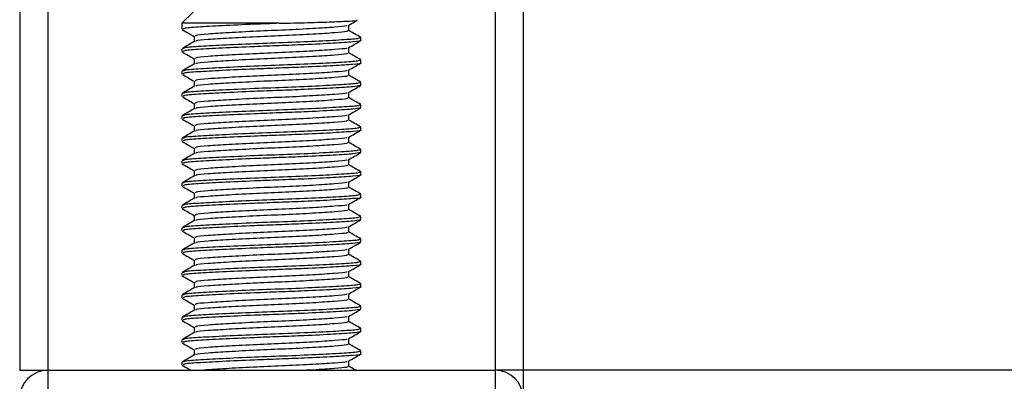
# Model space of a CAD drawing. Header units: millimetres. Extents: x 0 to 420, y 0 to 297.
# Tile 20 of 62: x 97.88 to 110.39, y 199.37 to 203.96. Entities that reach past the tile are written whole.
import ezdxf

# ---------------------------------------------------------------- set-up
doc = ezdxf.new("R2010")
doc.units = ezdxf.units.MM

msp = doc.modelspace()

# ---------------------------------------------------------------- linework, layer by layer
at = {"color": 7, "linetype": 'Continuous', "lineweight": 25}
for p, q in [((97.8767, 233.6261), (97.8767, 199.5067)), ((98.2321, 233.6261), (98.2321, 199.5067)), ((103.9186, 233.6261), (103.9186, 199.5067)), ((104.2741, 233.6261), (104.2741, 199.5067)), ((100.0802, 204.0559), (99.938, 203.9138)), ((99.938, 203.9138), (99.938, 203.8386)), ((101.174, 203.9138), (99.938, 203.9138)), ((102.0588, 203.8207), (102.0588, 203.89)), ((100.0919, 203.7496), (100.0919, 203.6806)), ((102.2127, 203.6964), (102.2127, 203.7321)), ((99.938, 203.5898), (99.938, 203.5543)), ((102.0588, 203.5364), (102.0588, 203.6057)), ((100.0919, 203.4653), (100.0919, 203.3963)), ((102.2127, 203.412), (102.2127, 203.4477)), ((99.938, 203.3055), (99.938, 203.2699)), ((102.0588, 203.2521), (102.0588, 203.3214)), ((100.0919, 203.181), (100.0919, 203.1119)), ((102.2027, 203.1277), (102.2111, 203.1252)), ((102.2127, 203.1277), (102.2127, 203.1634)), ((99.938, 203.0212), (99.938, 202.9856)), ((102.0588, 202.9677), (102.0588, 203.037)), ((100.0919, 202.8967), (100.0919, 202.8276)), ((102.2027, 202.8434), (102.2111, 202.8409)), ((102.2127, 202.8434), (102.2127, 202.8791)), ((99.938, 202.7368), (99.938, 202.7013)), ((102.0588, 202.6834), (102.0588, 202.7527)), ((100.0919, 202.6123), (100.0919, 202.5433)), ((102.2127, 202.5591), (102.2127, 202.5947)), ((99.938, 202.4525), (99.938, 202.417)), ((102.0588, 202.3991), (102.0588, 202.4684)), ((100.0919, 202.328), (100.0919, 202.259)), ((102.2127, 202.2747), (102.2127, 202.3104)), ((102.0588, 202.1147), (102.0588, 202.1841)), ((102.2027, 202.2747), (102.2111, 202.2723)), ((99.938, 202.1682), (99.938, 202.1326)), ((100.0919, 202.0437), (100.0919, 201.9746)), ((102.2127, 201.9904), (102.2127, 202.0261)), ((99.938, 201.8838), (99.938, 201.8483)), ((102.0588, 201.8304), (102.0588, 201.8997)), ((100.0919, 201.7593), (100.0919, 201.6903)), ((102.2127, 201.7061), (102.2127, 201.7418)), ((99.938, 201.5995), (99.938, 201.564)), ((102.0588, 201.5461), (102.0588, 201.6154)), ((100.0919, 201.475), (100.0919, 201.406)), ((102.2027, 201.4217), (102.2111, 201.4193)), ((102.2127, 201.4217), (102.2127, 201.4574)), ((99.938, 201.3152), (99.938, 201.2796)), ((102.0588, 201.2618), (102.0588, 201.3311)), ((100.0919, 201.1907), (100.0919, 201.1216)), ((102.2127, 201.1374), (102.2127, 201.1731)), ((102.0588, 200.9774), (102.0588, 201.0467)), ((102.2027, 201.1374), (102.2111, 201.1349)), ((99.938, 201.0309), (99.938, 200.9953)), ((100.0919, 200.9063), (100.0919, 200.8373)), ((102.2127, 200.8531), (102.2127, 200.8888)), ((99.938, 200.7465), (99.938, 200.711)), ((102.0588, 200.6931), (102.0588, 200.7624)), ((100.0919, 200.622), (100.0919, 200.553)), ((102.2127, 200.5688), (102.2127, 200.6044)), ((99.938, 200.4622), (99.938, 200.4267)), ((102.0588, 200.4088), (102.0588, 200.4781)), ((100.0919, 200.3377), (100.0919, 200.2686)), ((102.2127, 200.2844), (102.2127, 200.3201)), ((99.938, 200.1779), (99.938, 200.1423)), ((102.0588, 200.1244), (102.0588, 200.1937)), ((102.2027, 200.2844), (102.2111, 200.2819)), ((100.0919, 200.0534), (100.0919, 199.9843)), ((102.2027, 200.0001), (102.2111, 199.9976)), ((102.2127, 200.0001), (102.2127, 200.0358)), ((99.938, 199.8935), (99.938, 199.858)), ((102.0588, 199.8401), (102.0588, 199.9094)), ((100.0919, 199.769), (100.0919, 199.7)), ((102.2127, 199.7158), (102.2127, 199.7515)), ((99.938, 199.6092), (99.938, 199.5737)), ((102.0588, 199.5558), (102.0588, 199.6251)), ((97.8767, 199.5067), (98.2321, 199.5067)), ((98.2321, 199.5067), (103.9186, 199.5067)), ((98.2321, 199.5067), (98.2321, 199.2223)), ((104.2741, 199.5067), (103.9186, 199.5067)), ((103.9186, 199.5067), (103.9186, 199.2223)), ((157.5858, 199.5067), (104.2741, 199.5067)), ((104.2741, 199.5067), (104.2741, 199.1939))]:
    msp.add_line(p, q, dxfattribs=at)
for centre, start, end in [((98.2321, 199.1512), 90, 180), ((103.9186, 199.1512), 0, 90)]:
    msp.add_arc(centre, 0.3554, start, end, dxfattribs=at)
for points, knots in [([(101.174, 203.9138), (101.298, 203.9168), (101.5459, 203.9229), (101.8602, 203.9333), (102.0766, 203.9429), (102.1791, 203.9502), (102.1605, 203.955), (102.1554, 203.9563)], [0, 0, 0, 0, 0.2284813, 0.4569625, 0.6854437, 0.9140772, 1, 1, 1, 1]), ([(102.0539, 203.8872), (102.0796, 203.9021), (102.1162, 203.9233), (102.1528, 203.9445), (102.1637, 203.9508)], [0, 0, 0, 0, 0.7031723, 1, 1, 1, 1]), ([(99.9424, 203.8344), (99.9682, 203.8195), (100.018, 203.7907), (100.0678, 203.7618), (100.0919, 203.7479)], [0, 0, 0, 0, 0.5163558, 1, 1, 1, 1]), ([(101.174, 203.9138), (101.0681, 203.9098), (100.8152, 203.9003), (100.4386, 203.8831), (100.1276, 203.8665), (99.9516, 203.8521), (99.9565, 203.8423), (99.9584, 203.8386)], [0, 0, 0, 0, 0.1684965, 0.4023825, 0.6300711, 0.8575321, 1, 1, 1, 1]), ([(102.0366, 203.8873), (102.0361, 203.885), (102.0346, 203.8767), (101.8861, 203.8647), (101.6164, 203.8463), (101.2593, 203.8287), (100.8788, 203.813), (100.5249, 203.7942), (100.2557, 203.7776), (100.1035, 203.7632), (100.1078, 203.7534), (100.1094, 203.7497)], [0, 0, 0, 0, 0.0492908, 0.1712997, 0.2981292, 0.4238469, 0.5463291, 0.6737547, 0.7978, 0.9217212, 1, 1, 1, 1]), ([(102.042, 203.8208), (102.0427, 203.8169), (102.0444, 203.8071), (101.8881, 203.7936), (101.6159, 203.7752), (101.2594, 203.7576), (100.8789, 203.7419), (100.5245, 203.7232), (100.2575, 203.7066), (100.1116, 203.6934), (100.1126, 203.685), (100.1129, 203.6826)], [0, 0, 0, 0, 0.0812126, 0.2026951, 0.3289775, 0.4541529, 0.5761068, 0.7029826, 0.8264929, 0.9498795, 1, 1, 1, 1]), ([(102.2099, 203.7353), (102.1841, 203.7502), (102.1338, 203.7793), (102.0834, 203.8085), (102.0588, 203.8228)], [0, 0, 0, 0, 0.5112595, 1, 1, 1, 1]), ([(100.0953, 203.6826), (100.0696, 203.6676), (100.0181, 203.6378), (99.9666, 203.608), (99.9408, 203.5931)], [0, 0, 0, 0, 0.4998987, 1, 1, 1, 1]), ([(102.1934, 203.7321), (102.1942, 203.7281), (102.1962, 203.7182), (102.0153, 203.7047), (101.7004, 203.6864), (101.2882, 203.6687), (100.848, 203.6531), (100.4388, 203.6343), (100.1275, 203.6177), (99.9516, 203.6033), (99.9565, 203.5936), (99.9584, 203.5898)], [0, 0, 0, 0, 0.0795242, 0.1977381, 0.3206174, 0.4424209, 0.5610929, 0.684549, 0.8047339, 0.9247987, 1, 1, 1, 1]), ([(102.2027, 203.6964), (102.2059, 203.6955), (102.2321, 203.6888), (102.1236, 203.6771), (101.8805, 203.6605), (101.5337, 203.6432), (101.1788, 203.6296), (100.8147, 203.6159), (100.4387, 203.5988), (100.1275, 203.5822), (99.9516, 203.5677), (99.9565, 203.558), (99.9584, 203.5543)], [0, 0, 0, 0, 0.0167834, 0.13700153, 0.25698079, 0.38043598, 0.47226866, 0.56118953, 0.6846185, 0.80477694, 0.92481522, 1, 1, 1, 1]), ([(102.0539, 203.6029), (102.0796, 203.6178), (102.1311, 203.6476), (102.1826, 203.6774), (102.2083, 203.6923)], [0, 0, 0, 0, 0.4999098, 1, 1, 1, 1]), ([(99.9424, 203.5501), (99.9682, 203.5352), (100.018, 203.5064), (100.0678, 203.4775), (100.0919, 203.4635)], [0, 0, 0, 0, 0.5163558, 1, 1, 1, 1]), ([(102.0366, 203.603), (102.0361, 203.6006), (102.0346, 203.5924), (101.8861, 203.5804), (101.6164, 203.562), (101.2593, 203.5444), (100.8788, 203.5287), (100.5249, 203.5099), (100.2557, 203.4933), (100.1035, 203.4789), (100.1078, 203.4691), (100.1094, 203.4653)], [0, 0, 0, 0, 0.0492908, 0.1712997, 0.2981292, 0.4238469, 0.5463291, 0.6737547, 0.7978, 0.9217212, 1, 1, 1, 1]), ([(102.1934, 203.4477), (102.1942, 203.4438), (102.1962, 203.4339), (102.0153, 203.4204), (101.7004, 203.402), (101.2882, 203.3844), (100.848, 203.3687), (100.4388, 203.35), (100.1275, 203.3334), (99.9516, 203.319), (99.9565, 203.3092), (99.9584, 203.3055)], [0, 0, 0, 0, 0.0795242, 0.1977381, 0.3206174, 0.4424209, 0.5610929, 0.684549, 0.8047339, 0.9247987, 1, 1, 1, 1]), ([(102.042, 203.5365), (102.0427, 203.5326), (102.0444, 203.5227), (101.8881, 203.5093), (101.6159, 203.4909), (101.2594, 203.4733), (100.8789, 203.4576), (100.5245, 203.4388), (100.2575, 203.4222), (100.1116, 203.4091), (100.1126, 203.4007), (100.1129, 203.3982)], [0, 0, 0, 0, 0.0812126, 0.2026951, 0.3289775, 0.4541529, 0.5761068, 0.7029826, 0.8264929, 0.9498795, 1, 1, 1, 1]), ([(102.2099, 203.4509), (102.1841, 203.4658), (102.1338, 203.495), (102.0834, 203.5242), (102.0588, 203.5384)], [0, 0, 0, 0, 0.5112595, 1, 1, 1, 1]), ([(100.0953, 203.3982), (100.0696, 203.3833), (100.0181, 203.3535), (99.9666, 203.3237), (99.9408, 203.3088)], [0, 0, 0, 0, 0.4998987, 1, 1, 1, 1]), ([(102.2027, 203.412), (102.2059, 203.4112), (102.2321, 203.4044), (102.1236, 203.3927), (101.8805, 203.3762), (101.5337, 203.3589), (101.1788, 203.3452), (100.8147, 203.3316), (100.4387, 203.3144), (100.1275, 203.2978), (99.9516, 203.2834), (99.9565, 203.2737), (99.9584, 203.2699)], [0, 0, 0, 0, 0.0167834, 0.1370015, 0.2569808, 0.380436, 0.4722687, 0.5611895, 0.6846185, 0.8047769, 0.9248152, 1, 1, 1, 1]), ([(102.0366, 203.3187), (102.0361, 203.3163), (102.0346, 203.3081), (101.8861, 203.296), (101.6164, 203.2776), (101.2593, 203.26), (100.8788, 203.2443), (100.5249, 203.2256), (100.2557, 203.209), (100.1035, 203.1945), (100.1078, 203.1848), (100.1094, 203.181)], [0, 0, 0, 0, 0.0492908, 0.1712997, 0.2981292, 0.4238469, 0.5463291, 0.6737547, 0.7978, 0.9217212, 1, 1, 1, 1]), ([(102.0539, 203.3185), (102.0796, 203.3335), (102.1311, 203.3633), (102.1826, 203.3931), (102.2083, 203.408)], [0, 0, 0, 0, 0.4999098, 1, 1, 1, 1]), ([(99.9424, 203.2658), (99.9682, 203.2509), (100.018, 203.222), (100.0678, 203.1932), (100.0919, 203.1792)], [0, 0, 0, 0, 0.5163558, 1, 1, 1, 1]), ([(102.042, 203.2522), (102.0427, 203.2482), (102.0444, 203.2384), (101.8881, 203.2249), (101.6159, 203.2066), (101.2594, 203.1889), (100.8789, 203.1733), (100.5245, 203.1545), (100.2575, 203.1379), (100.1116, 203.1247), (100.1126, 203.1163), (100.1129, 203.1139)], [0, 0, 0, 0, 0.0812126, 0.2026951, 0.3289775, 0.4541529, 0.5761068, 0.7029826, 0.8264929, 0.9498795, 1, 1, 1, 1]), ([(102.2099, 203.1666), (102.1841, 203.1815), (102.1338, 203.2107), (102.0834, 203.2398), (102.0588, 203.2541)], [0, 0, 0, 0, 0.5112595, 1, 1, 1, 1]), ([(100.0953, 203.1139), (100.0696, 203.099), (100.0181, 203.0692), (99.9666, 203.0394), (99.9408, 203.0244)], [0, 0, 0, 0, 0.4998987, 1, 1, 1, 1]), ([(102.1934, 203.1634), (102.1942, 203.1594), (102.1962, 203.1496), (102.0153, 203.1361), (101.7004, 203.1177), (101.2882, 203.1001), (100.848, 203.0844), (100.4388, 203.0656), (100.1275, 203.0491), (99.9516, 203.0346), (99.9565, 203.0249), (99.9584, 203.0212)], [0, 0, 0, 0, 0.0795242, 0.1977381, 0.3206174, 0.4424209, 0.5610929, 0.684549, 0.8047339, 0.9247987, 1, 1, 1, 1]), ([(102.2015, 203.1237), (102.1798, 203.1185), (102.1343, 203.1078), (101.8752, 203.0919), (101.5347, 203.0745), (101.1785, 203.0609), (100.8148, 203.0473), (100.4387, 203.0301), (100.1275, 203.0135), (99.9516, 202.9991), (99.9565, 202.9894), (99.9584, 202.9856)], [0, 0, 0, 0, 0.1121001, 0.2355413, 0.3625587, 0.4570412, 0.5485278, 0.6755183, 0.7991439, 0.9226458, 1, 1, 1, 1]), ([(102.0539, 203.0342), (102.0796, 203.0491), (102.1311, 203.0789), (102.1826, 203.1087), (102.2083, 203.1236)], [0, 0, 0, 0, 0.4999098, 1, 1, 1, 1]), ([(99.9424, 202.9815), (99.9682, 202.9666), (100.018, 202.9377), (100.0678, 202.9088), (100.0919, 202.8949)], [0, 0, 0, 0, 0.5163558, 1, 1, 1, 1]), ([(102.0366, 203.0344), (102.0361, 203.032), (102.0346, 203.0238), (101.8861, 203.0117), (101.6164, 202.9933), (101.2593, 202.9757), (100.8788, 202.96), (100.5249, 202.9412), (100.2557, 202.9247), (100.1035, 202.9102), (100.1078, 202.9004), (100.1094, 202.8967)], [0, 0, 0, 0, 0.0492908, 0.1712997, 0.2981292, 0.4238469, 0.5463291, 0.6737547, 0.7978, 0.9217212, 1, 1, 1, 1]), ([(102.042, 202.9678), (102.0427, 202.9639), (102.0444, 202.9541), (101.8881, 202.9406), (101.6159, 202.9222), (101.2594, 202.9046), (100.8789, 202.8889), (100.5245, 202.8702), (100.2575, 202.8536), (100.1116, 202.8404), (100.1126, 202.832), (100.1129, 202.8296)], [0, 0, 0, 0, 0.0812126, 0.2026951, 0.3289775, 0.4541529, 0.5761068, 0.7029826, 0.8264929, 0.9498795, 1, 1, 1, 1]), ([(102.2099, 202.8823), (102.1841, 202.8972), (102.1338, 202.9263), (102.0834, 202.9555), (102.0588, 202.9698)], [0, 0, 0, 0, 0.5112595, 1, 1, 1, 1]), ([(100.0953, 202.8296), (100.0696, 202.8147), (100.0181, 202.7848), (99.9666, 202.755), (99.9408, 202.7401)], [0, 0, 0, 0, 0.4998987, 1, 1, 1, 1]), ([(102.1934, 202.8791), (102.1942, 202.8751), (102.1962, 202.8652), (102.0153, 202.8518), (101.7004, 202.8334), (101.2882, 202.8158), (100.848, 202.8001), (100.4388, 202.7813), (100.1275, 202.7647), (99.9516, 202.7503), (99.9565, 202.7406), (99.9584, 202.7368)], [0, 0, 0, 0, 0.0795242, 0.1977381, 0.3206174, 0.4424209, 0.5610929, 0.684549, 0.8047339, 0.9247987, 1, 1, 1, 1]), ([(102.2015, 202.8393), (102.1798, 202.8342), (102.1343, 202.8234), (101.8752, 202.8076), (101.5347, 202.7902), (101.1785, 202.7766), (100.8148, 202.7629), (100.4387, 202.7458), (100.1275, 202.7292), (99.9516, 202.7148), (99.9565, 202.705), (99.9584, 202.7013)], [0, 0, 0, 0, 0.1121001, 0.2355413, 0.3625587, 0.4570412, 0.5485278, 0.6755183, 0.7991439, 0.9226458, 1, 1, 1, 1]), ([(102.0539, 202.7499), (102.0796, 202.7648), (102.1311, 202.7946), (102.1826, 202.8244), (102.2083, 202.8393)], [0, 0, 0, 0, 0.4999098, 1, 1, 1, 1]), ([(99.9424, 202.6971), (99.9682, 202.6822), (100.018, 202.6534), (100.0678, 202.6245), (100.0919, 202.6105)], [0, 0, 0, 0, 0.5163558, 1, 1, 1, 1]), ([(102.0366, 202.75), (102.0361, 202.7477), (102.0346, 202.7394), (101.8861, 202.7274), (101.6164, 202.709), (101.2593, 202.6914), (100.8788, 202.6757), (100.5249, 202.6569), (100.2557, 202.6403), (100.1035, 202.6259), (100.1078, 202.6161), (100.1094, 202.6123)], [0, 0, 0, 0, 0.0492908, 0.1712997, 0.2981292, 0.4238469, 0.5463291, 0.6737547, 0.7978, 0.9217212, 1, 1, 1, 1]), ([(102.042, 202.6835), (102.0427, 202.6796), (102.0444, 202.6697), (101.8881, 202.6563), (101.6159, 202.6379), (101.2594, 202.6203), (100.8789, 202.6046), (100.5245, 202.5858), (100.2575, 202.5692), (100.1116, 202.5561), (100.1126, 202.5477), (100.1129, 202.5453)], [0, 0, 0, 0, 0.0812126, 0.2026951, 0.3289775, 0.4541529, 0.5761068, 0.7029826, 0.8264929, 0.9498795, 1, 1, 1, 1]), ([(102.2099, 202.5979), (102.1841, 202.6129), (102.1338, 202.642), (102.0834, 202.6712), (102.0588, 202.6854)], [0, 0, 0, 0, 0.51125952, 1, 1, 1, 1]), ([(100.0953, 202.5452), (100.0696, 202.5303), (100.0181, 202.5005), (99.9666, 202.4707), (99.9408, 202.4558)], [0, 0, 0, 0, 0.4998987, 1, 1, 1, 1]), ([(102.1934, 202.5947), (102.1942, 202.5908), (102.1962, 202.5809), (102.0153, 202.5674), (101.7004, 202.5491), (101.2882, 202.5314), (100.848, 202.5157), (100.4388, 202.497), (100.1275, 202.4804), (99.9516, 202.466), (99.9565, 202.4562), (99.9584, 202.4525)], [0, 0, 0, 0, 0.0795242, 0.1977381, 0.3206174, 0.4424209, 0.5610929, 0.684549, 0.8047339, 0.9247987, 1, 1, 1, 1]), ([(102.2027, 202.5591), (102.2059, 202.5582), (102.2321, 202.5515), (102.1236, 202.5397), (101.8805, 202.5232), (101.5337, 202.5059), (101.1788, 202.4922), (100.8147, 202.4786), (100.4387, 202.4615), (100.1275, 202.4449), (99.9516, 202.4304), (99.9565, 202.4207), (99.9584, 202.417)], [0, 0, 0, 0, 0.0167834, 0.1370015, 0.2569808, 0.380436, 0.4722687, 0.5611895, 0.6846185, 0.8047769, 0.9248152, 1, 1, 1, 1]), ([(102.0539, 202.4656), (102.0796, 202.4805), (102.1311, 202.5103), (102.1826, 202.5401), (102.2083, 202.555)], [0, 0, 0, 0, 0.4999098, 1, 1, 1, 1]), ([(102.0366, 202.4657), (102.0361, 202.4633), (102.0346, 202.4551), (101.8861, 202.4431), (101.6164, 202.4247), (101.2593, 202.407), (100.8788, 202.3914), (100.5249, 202.3726), (100.2557, 202.356), (100.1035, 202.3415), (100.1078, 202.3318), (100.1094, 202.328)], [0, 0, 0, 0, 0.04929084, 0.1712997, 0.29812922, 0.42384695, 0.54632913, 0.67375466, 0.7978, 0.92172117, 1, 1, 1, 1]), ([(99.9424, 202.4128), (99.9682, 202.3979), (100.018, 202.369), (100.0678, 202.3402), (100.0919, 202.3262)], [0, 0, 0, 0, 0.5163558, 1, 1, 1, 1]), ([(102.1934, 202.3104), (102.1942, 202.3064), (102.1962, 202.2966), (102.0153, 202.2831), (101.7004, 202.2647), (101.2882, 202.2471), (100.848, 202.2314), (100.4388, 202.2127), (100.1275, 202.1961), (99.9516, 202.1816), (99.9565, 202.1719), (99.9584, 202.1682)], [0, 0, 0, 0, 0.0795242, 0.1977381, 0.3206174, 0.4424209, 0.5610929, 0.684549, 0.8047339, 0.9247987, 1, 1, 1, 1]), ([(102.042, 202.3992), (102.0427, 202.3953), (102.0444, 202.3854), (101.8881, 202.3719), (101.6159, 202.3536), (101.2594, 202.336), (100.8789, 202.3203), (100.5245, 202.3015), (100.2575, 202.2849), (100.1116, 202.2717), (100.1126, 202.2634), (100.1129, 202.2609)], [0, 0, 0, 0, 0.0812126, 0.2026951, 0.3289775, 0.4541529, 0.5761068, 0.7029826, 0.8264929, 0.9498795, 1, 1, 1, 1]), ([(102.2099, 202.3136), (102.1841, 202.3285), (102.1338, 202.3577), (102.0834, 202.3869), (102.0588, 202.4011)], [0, 0, 0, 0, 0.5112595, 1, 1, 1, 1]), ([(100.0953, 202.2609), (100.0696, 202.246), (100.0181, 202.2162), (99.9666, 202.1864), (99.9408, 202.1715)], [0, 0, 0, 0, 0.49989867, 1, 1, 1, 1]), ([(102.2015, 202.2707), (102.1798, 202.2656), (102.1343, 202.2548), (101.8752, 202.2389), (101.5347, 202.2216), (101.1785, 202.2079), (100.8148, 202.1943), (100.4387, 202.1771), (100.1275, 202.1605), (99.9516, 202.1461), (99.9565, 202.1364), (99.9584, 202.1326)], [0, 0, 0, 0, 0.1121001, 0.2355413, 0.3625587, 0.4570412, 0.5485278, 0.6755183, 0.7991439, 0.9226458, 1, 1, 1, 1]), ([(102.0366, 202.1814), (102.0361, 202.179), (102.0346, 202.1708), (101.8861, 202.1587), (101.6164, 202.1403), (101.2593, 202.1227), (100.8788, 202.107), (100.5249, 202.0883), (100.2557, 202.0717), (100.1035, 202.0572), (100.1078, 202.0475), (100.1094, 202.0437)], [0, 0, 0, 0, 0.0492908, 0.1712997, 0.2981292, 0.4238469, 0.5463291, 0.6737547, 0.7978, 0.9217212, 1, 1, 1, 1]), ([(102.0539, 202.1812), (102.0796, 202.1961), (102.1311, 202.2259), (102.1826, 202.2557), (102.2083, 202.2706)], [0, 0, 0, 0, 0.4999098, 1, 1, 1, 1]), ([(99.9424, 202.1285), (99.9682, 202.1136), (100.018, 202.0847), (100.0678, 202.0558), (100.0919, 202.0419)], [0, 0, 0, 0, 0.5163558, 1, 1, 1, 1]), ([(102.042, 202.1149), (102.0427, 202.1109), (102.0444, 202.1011), (101.8881, 202.0876), (101.6159, 202.0693), (101.2594, 202.0516), (100.8789, 202.0359), (100.5245, 202.0172), (100.2575, 202.0006), (100.1116, 201.9874), (100.1126, 201.979), (100.1129, 201.9766)], [0, 0, 0, 0, 0.0812126, 0.2026951, 0.3289775, 0.4541529, 0.5761068, 0.7029826, 0.8264929, 0.9498795, 1, 1, 1, 1]), ([(102.2099, 202.0293), (102.1841, 202.0442), (102.1338, 202.0734), (102.0834, 202.1025), (102.0588, 202.1168)], [0, 0, 0, 0, 0.5112595, 1, 1, 1, 1]), ([(100.0953, 201.9766), (100.0696, 201.9617), (100.0181, 201.9318), (99.9666, 201.902), (99.9408, 201.8871)], [0, 0, 0, 0, 0.4998987, 1, 1, 1, 1]), ([(102.1934, 202.0261), (102.1942, 202.0221), (102.1962, 202.0123), (102.0153, 201.9988), (101.7004, 201.9804), (101.2882, 201.9628), (100.848, 201.9471), (100.4388, 201.9283), (100.1275, 201.9117), (99.9516, 201.8973), (99.9565, 201.8876), (99.9584, 201.8838)], [0, 0, 0, 0, 0.0795242, 0.1977381, 0.3206174, 0.4424209, 0.5610929, 0.684549, 0.8047339, 0.9247987, 1, 1, 1, 1]), ([(102.2027, 201.9904), (102.2059, 201.9896), (102.2321, 201.9828), (102.1236, 201.9711), (101.8805, 201.9545), (101.5337, 201.9372), (101.1788, 201.9236), (100.8147, 201.91), (100.4387, 201.8928), (100.1275, 201.8762), (99.9516, 201.8618), (99.9565, 201.852), (99.9584, 201.8483)], [0, 0, 0, 0, 0.0167834, 0.1370015, 0.2569808, 0.380436, 0.4722687, 0.5611895, 0.6846185, 0.8047769, 0.9248152, 1, 1, 1, 1]), ([(102.0539, 201.8969), (102.0796, 201.9118), (102.1311, 201.9416), (102.1826, 201.9714), (102.2083, 201.9863)], [0, 0, 0, 0, 0.4999098, 1, 1, 1, 1]), ([(99.9424, 201.8441), (99.9682, 201.8292), (100.018, 201.8004), (100.0678, 201.7715), (100.0919, 201.7576)], [0, 0, 0, 0, 0.5163558, 1, 1, 1, 1]), ([(102.0366, 201.897), (102.0361, 201.8947), (102.0346, 201.8864), (101.8861, 201.8744), (101.6164, 201.856), (101.2593, 201.8384), (100.8788, 201.8227), (100.5249, 201.8039), (100.2557, 201.7873), (100.1035, 201.7729), (100.1078, 201.7631), (100.1094, 201.7594)], [0, 0, 0, 0, 0.0492908, 0.1712997, 0.2981292, 0.4238469, 0.5463291, 0.6737547, 0.7978, 0.9217212, 1, 1, 1, 1]), ([(102.042, 201.8305), (102.0427, 201.8266), (102.0444, 201.8168), (101.8881, 201.8033), (101.6159, 201.7849), (101.2594, 201.7673), (100.8789, 201.7516), (100.5245, 201.7329), (100.2575, 201.7162), (100.1116, 201.7031), (100.1126, 201.6947), (100.1129, 201.6923)], [0, 0, 0, 0, 0.0812126, 0.2026951, 0.3289775, 0.4541529, 0.5761068, 0.7029826, 0.8264929, 0.9498795, 1, 1, 1, 1]), ([(102.2099, 201.745), (102.1841, 201.7599), (102.1338, 201.789), (102.0834, 201.8182), (102.0588, 201.8325)], [0, 0, 0, 0, 0.5112595, 1, 1, 1, 1]), ([(100.0953, 201.6922), (100.0696, 201.6773), (100.0181, 201.6475), (99.9666, 201.6177), (99.9408, 201.6028)], [0, 0, 0, 0, 0.4998987, 1, 1, 1, 1]), ([(102.1934, 201.7418), (102.1942, 201.7378), (102.1962, 201.7279), (102.0153, 201.7144), (101.7004, 201.6961), (101.2882, 201.6784), (100.848, 201.6628), (100.4388, 201.644), (100.1275, 201.6274), (99.9516, 201.613), (99.9565, 201.6033), (99.9584, 201.5995)], [0, 0, 0, 0, 0.0795242, 0.1977381, 0.3206174, 0.4424209, 0.5610929, 0.684549, 0.8047339, 0.9247987, 1, 1, 1, 1]), ([(102.2027, 201.7061), (102.2059, 201.7052), (102.2321, 201.6985), (102.1236, 201.6868), (101.8805, 201.6702), (101.5337, 201.6529), (101.1788, 201.6392), (100.8147, 201.6256), (100.4387, 201.6085), (100.1275, 201.5919), (99.9516, 201.5774), (99.9565, 201.5677), (99.9584, 201.564)], [0, 0, 0, 0, 0.0167834, 0.1370015, 0.2569808, 0.380436, 0.4722687, 0.5611895, 0.6846185, 0.8047769, 0.9248152, 1, 1, 1, 1]), ([(102.0539, 201.6126), (102.0796, 201.6275), (102.1311, 201.6573), (102.1826, 201.6871), (102.2083, 201.702)], [0, 0, 0, 0, 0.4999098, 1, 1, 1, 1]), ([(99.9424, 201.5598), (99.9682, 201.5449), (100.018, 201.5161), (100.0678, 201.4872), (100.0919, 201.4732)], [0, 0, 0, 0, 0.5163558, 1, 1, 1, 1]), ([(102.0366, 201.6127), (102.0361, 201.6103), (102.0346, 201.6021), (101.8861, 201.5901), (101.6164, 201.5717), (101.2593, 201.5541), (100.8788, 201.5384), (100.5249, 201.5196), (100.2557, 201.503), (100.1035, 201.4886), (100.1078, 201.4788), (100.1094, 201.475)], [0, 0, 0, 0, 0.0492908, 0.1712997, 0.2981292, 0.4238469, 0.5463291, 0.6737547, 0.7978, 0.9217212, 1, 1, 1, 1]), ([(102.042, 201.5462), (102.0427, 201.5423), (102.0444, 201.5324), (101.8881, 201.519), (101.6159, 201.5006), (101.2594, 201.483), (100.8789, 201.4673), (100.5245, 201.4485), (100.2575, 201.4319), (100.1116, 201.4188), (100.1126, 201.4104), (100.1129, 201.4079)], [0, 0, 0, 0, 0.0812126, 0.2026951, 0.3289775, 0.4541529, 0.5761068, 0.7029826, 0.8264929, 0.9498795, 1, 1, 1, 1]), ([(102.2099, 201.4606), (102.1841, 201.4755), (102.1338, 201.5047), (102.0834, 201.5339), (102.0588, 201.5481)], [0, 0, 0, 0, 0.5112595, 1, 1, 1, 1]), ([(102.1934, 201.4574), (102.1942, 201.4535), (102.1962, 201.4436), (102.0153, 201.4301), (101.7004, 201.4117), (101.2882, 201.3941), (100.848, 201.3784), (100.4388, 201.3597), (100.1275, 201.3431), (99.9516, 201.3287), (99.9565, 201.3189), (99.9584, 201.3152)], [0, 0, 0, 0, 0.0795242, 0.1977381, 0.3206174, 0.4424209, 0.5610929, 0.684549, 0.8047339, 0.9247987, 1, 1, 1, 1]), ([(100.0953, 201.4079), (100.0696, 201.393), (100.0181, 201.3632), (99.9666, 201.3334), (99.9408, 201.3185)], [0, 0, 0, 0, 0.49989867, 1, 1, 1, 1]), ([(102.2015, 201.4177), (102.1798, 201.4126), (102.1343, 201.4018), (101.8752, 201.3859), (101.5347, 201.3686), (101.1785, 201.3549), (100.8148, 201.3413), (100.4387, 201.3241), (100.1275, 201.3075), (99.9516, 201.2931), (99.9565, 201.2834), (99.9584, 201.2796)], [0, 0, 0, 0, 0.11210007, 0.23554127, 0.36255871, 0.45704119, 0.54852784, 0.6755183, 0.79914386, 0.9226458, 1, 1, 1, 1]), ([(102.0366, 201.3284), (102.0361, 201.326), (102.0346, 201.3178), (101.8861, 201.3057), (101.6164, 201.2873), (101.2593, 201.2697), (100.8788, 201.254), (100.5249, 201.2353), (100.2557, 201.2187), (100.1035, 201.2042), (100.1078, 201.1945), (100.1094, 201.1907)], [0, 0, 0, 0, 0.0492908, 0.1712997, 0.2981292, 0.4238469, 0.5463291, 0.6737547, 0.7978, 0.9217212, 1, 1, 1, 1]), ([(102.0539, 201.3282), (102.0796, 201.3431), (102.1311, 201.373), (102.1826, 201.4027), (102.2083, 201.4176)], [0, 0, 0, 0, 0.4999098, 1, 1, 1, 1]), ([(99.9424, 201.2755), (99.9682, 201.2606), (100.018, 201.2317), (100.0678, 201.2029), (100.0919, 201.1889)], [0, 0, 0, 0, 0.5163558, 1, 1, 1, 1]), ([(102.1934, 201.1731), (102.1942, 201.1691), (102.1962, 201.1593), (102.0153, 201.1458), (101.7004, 201.1274), (101.2882, 201.1098), (100.848, 201.0941), (100.4388, 201.0753), (100.1275, 201.0588), (99.9516, 201.0443), (99.9565, 201.0346), (99.9584, 201.0309)], [0, 0, 0, 0, 0.0795242, 0.1977381, 0.3206174, 0.4424209, 0.5610929, 0.684549, 0.8047339, 0.9247987, 1, 1, 1, 1]), ([(102.042, 201.2619), (102.0427, 201.2579), (102.0444, 201.2481), (101.8881, 201.2346), (101.6159, 201.2163), (101.2594, 201.1986), (100.8789, 201.183), (100.5245, 201.1642), (100.2575, 201.1476), (100.1116, 201.1344), (100.1126, 201.126), (100.1129, 201.1236)], [0, 0, 0, 0, 0.0812126, 0.2026951, 0.3289775, 0.4541529, 0.5761068, 0.7029826, 0.8264929, 0.9498795, 1, 1, 1, 1]), ([(102.2099, 201.1763), (102.1841, 201.1912), (102.1338, 201.2204), (102.0834, 201.2495), (102.0588, 201.2638)], [0, 0, 0, 0, 0.5112595, 1, 1, 1, 1]), ([(100.0953, 201.1236), (100.0696, 201.1087), (100.0181, 201.0789), (99.9666, 201.049), (99.9408, 201.0341)], [0, 0, 0, 0, 0.4998987, 1, 1, 1, 1]), ([(102.2015, 201.1334), (102.1798, 201.1282), (102.1343, 201.1175), (101.8752, 201.1016), (101.5347, 201.0842), (101.1785, 201.0706), (100.8148, 201.057), (100.4387, 201.0398), (100.1275, 201.0232), (99.9516, 201.0088), (99.9565, 200.9991), (99.9584, 200.9953)], [0, 0, 0, 0, 0.1121001, 0.2355413, 0.3625587, 0.4570412, 0.5485278, 0.6755183, 0.7991439, 0.9226458, 1, 1, 1, 1]), ([(102.0366, 201.044), (102.0361, 201.0417), (102.0346, 201.0335), (101.8861, 201.0214), (101.6164, 201.003), (101.2593, 200.9854), (100.8788, 200.9697), (100.5249, 200.9509), (100.2557, 200.9344), (100.1035, 200.9199), (100.1078, 200.9101), (100.1094, 200.9064)], [0, 0, 0, 0, 0.0492908, 0.1712997, 0.2981292, 0.4238469, 0.5463291, 0.6737547, 0.7978, 0.9217212, 1, 1, 1, 1]), ([(102.0539, 201.0439), (102.0796, 201.0588), (102.1311, 201.0886), (102.1826, 201.1184), (102.2083, 201.1333)], [0, 0, 0, 0, 0.4999098, 1, 1, 1, 1]), ([(99.9424, 200.9912), (99.9682, 200.9763), (100.018, 200.9474), (100.0678, 200.9185), (100.0919, 200.9046)], [0, 0, 0, 0, 0.5163558, 1, 1, 1, 1]), ([(102.042, 200.9775), (102.0427, 200.9736), (102.0444, 200.9638), (101.8881, 200.9503), (101.6159, 200.9319), (101.2594, 200.9143), (100.8789, 200.8986), (100.5245, 200.8799), (100.2575, 200.8633), (100.1116, 200.8501), (100.1126, 200.8417), (100.1129, 200.8393)], [0, 0, 0, 0, 0.0812126, 0.2026951, 0.3289775, 0.4541529, 0.5761068, 0.7029826, 0.8264929, 0.9498795, 1, 1, 1, 1]), ([(102.2099, 200.892), (102.1841, 200.9069), (102.1338, 200.936), (102.0834, 200.9652), (102.0588, 200.9795)], [0, 0, 0, 0, 0.5112595, 1, 1, 1, 1]), ([(100.0953, 200.8393), (100.0696, 200.8244), (100.0181, 200.7945), (99.9666, 200.7647), (99.9408, 200.7498)], [0, 0, 0, 0, 0.4998987, 1, 1, 1, 1]), ([(102.1934, 200.8888), (102.1942, 200.8848), (102.1962, 200.8749), (102.0153, 200.8614), (101.7004, 200.8431), (101.2882, 200.8255), (100.848, 200.8098), (100.4388, 200.791), (100.1275, 200.7744), (99.9516, 200.76), (99.9565, 200.7503), (99.9584, 200.7465)], [0, 0, 0, 0, 0.0795242, 0.1977381, 0.3206174, 0.4424209, 0.5610929, 0.684549, 0.8047339, 0.9247987, 1, 1, 1, 1]), ([(102.2027, 200.8531), (102.2059, 200.8523), (102.2321, 200.8455), (102.1236, 200.8338), (101.8805, 200.8172), (101.5337, 200.7999), (101.1788, 200.7863), (100.8147, 200.7726), (100.4387, 200.7555), (100.1275, 200.7389), (99.9516, 200.7245), (99.9565, 200.7147), (99.9584, 200.711)], [0, 0, 0, 0, 0.0167834, 0.1370015, 0.2569808, 0.380436, 0.4722687, 0.5611895, 0.6846185, 0.8047769, 0.9248152, 1, 1, 1, 1]), ([(102.0539, 200.7596), (102.0796, 200.7745), (102.1311, 200.8043), (102.1826, 200.8341), (102.2083, 200.849)], [0, 0, 0, 0, 0.4999098, 1, 1, 1, 1]), ([(99.9424, 200.7068), (99.9682, 200.6919), (100.018, 200.6631), (100.0678, 200.6342), (100.0919, 200.6202)], [0, 0, 0, 0, 0.5163558, 1, 1, 1, 1]), ([(102.0366, 200.7597), (102.0361, 200.7574), (102.0346, 200.7491), (101.8861, 200.7371), (101.6164, 200.7187), (101.2593, 200.7011), (100.8788, 200.6854), (100.5249, 200.6666), (100.2557, 200.65), (100.1035, 200.6356), (100.1078, 200.6258), (100.1094, 200.622)], [0, 0, 0, 0, 0.0492908, 0.1712997, 0.2981292, 0.4238469, 0.5463291, 0.6737547, 0.7978, 0.9217212, 1, 1, 1, 1]), ([(102.042, 200.6932), (102.0427, 200.6893), (102.0444, 200.6794), (101.8881, 200.666), (101.6159, 200.6476), (101.2594, 200.63), (100.8789, 200.6143), (100.5245, 200.5955), (100.2575, 200.5789), (100.1116, 200.5658), (100.1126, 200.5574), (100.1129, 200.555)], [0, 0, 0, 0, 0.0812126, 0.2026951, 0.3289775, 0.4541529, 0.5761068, 0.7029826, 0.8264929, 0.9498795, 1, 1, 1, 1]), ([(102.2099, 200.6076), (102.1841, 200.6226), (102.1338, 200.6517), (102.0834, 200.6809), (102.0588, 200.6951)], [0, 0, 0, 0, 0.51125952, 1, 1, 1, 1]), ([(100.0953, 200.5549), (100.0696, 200.54), (100.0181, 200.5102), (99.9666, 200.4804), (99.9408, 200.4655)], [0, 0, 0, 0, 0.4998987, 1, 1, 1, 1]), ([(102.1934, 200.6044), (102.1942, 200.6005), (102.1962, 200.5906), (102.0153, 200.5771), (101.7004, 200.5588), (101.2882, 200.5411), (100.848, 200.5254), (100.4388, 200.5067), (100.1275, 200.4901), (99.9516, 200.4757), (99.9565, 200.4659), (99.9584, 200.4622)], [0, 0, 0, 0, 0.0795242, 0.1977381, 0.3206174, 0.4424209, 0.5610929, 0.684549, 0.8047339, 0.9247987, 1, 1, 1, 1]), ([(102.2027, 200.5688), (102.2059, 200.5679), (102.2321, 200.5612), (102.1236, 200.5494), (101.8805, 200.5329), (101.5337, 200.5156), (101.1788, 200.5019), (100.8147, 200.4883), (100.4387, 200.4712), (100.1275, 200.4545), (99.9516, 200.4401), (99.9565, 200.4304), (99.9584, 200.4267)], [0, 0, 0, 0, 0.0167834, 0.13700153, 0.25698079, 0.38043598, 0.47226866, 0.56118953, 0.6846185, 0.80477694, 0.92481522, 1, 1, 1, 1]), ([(102.0539, 200.4753), (102.0796, 200.4902), (102.1311, 200.52), (102.1826, 200.5498), (102.2083, 200.5647)], [0, 0, 0, 0, 0.4999098, 1, 1, 1, 1]), ([(99.9424, 200.4225), (99.9682, 200.4076), (100.018, 200.3787), (100.0678, 200.3499), (100.0919, 200.3359)], [0, 0, 0, 0, 0.51635581, 1, 1, 1, 1]), ([(102.0366, 200.4754), (102.0361, 200.473), (102.0346, 200.4648), (101.8861, 200.4528), (101.6164, 200.4344), (101.2593, 200.4167), (100.8788, 200.401), (100.5249, 200.3823), (100.2557, 200.3657), (100.1035, 200.3512), (100.1078, 200.3415), (100.1094, 200.3377)], [0, 0, 0, 0, 0.04929084, 0.1712997, 0.29812922, 0.42384695, 0.54632913, 0.67375466, 0.7978, 0.92172117, 1, 1, 1, 1]), ([(102.1934, 200.3201), (102.1942, 200.3161), (102.1962, 200.3063), (102.0153, 200.2928), (101.7004, 200.2744), (101.2882, 200.2568), (100.848, 200.2411), (100.4388, 200.2224), (100.1275, 200.2058), (99.9516, 200.1913), (99.9565, 200.1816), (99.9584, 200.1779)], [0, 0, 0, 0, 0.0795242, 0.1977381, 0.3206174, 0.4424209, 0.5610929, 0.684549, 0.8047339, 0.9247987, 1, 1, 1, 1]), ([(102.042, 200.4089), (102.0427, 200.4049), (102.0444, 200.3951), (101.8881, 200.3816), (101.6159, 200.3633), (101.2594, 200.3457), (100.8789, 200.33), (100.5245, 200.3112), (100.2575, 200.2946), (100.1116, 200.2814), (100.1126, 200.2731), (100.1129, 200.2706)], [0, 0, 0, 0, 0.0812126, 0.2026951, 0.3289775, 0.4541529, 0.5761068, 0.7029826, 0.8264929, 0.9498795, 1, 1, 1, 1]), ([(102.2099, 200.3233), (102.1841, 200.3382), (102.1338, 200.3674), (102.0834, 200.3966), (102.0588, 200.4108)], [0, 0, 0, 0, 0.5112595, 1, 1, 1, 1]), ([(100.0953, 200.2706), (100.0696, 200.2557), (100.0181, 200.2259), (99.9666, 200.1961), (99.9408, 200.1812)], [0, 0, 0, 0, 0.4998987, 1, 1, 1, 1]), ([(102.2015, 200.2804), (102.1798, 200.2752), (102.1343, 200.2645), (101.8752, 200.2486), (101.5347, 200.2313), (101.1785, 200.2176), (100.8148, 200.204), (100.4387, 200.1868), (100.1275, 200.1702), (99.9516, 200.1558), (99.9565, 200.1461), (99.9584, 200.1423)], [0, 0, 0, 0, 0.11210007, 0.23554127, 0.36255871, 0.45704119, 0.54852784, 0.6755183, 0.79914386, 0.9226458, 1, 1, 1, 1]), ([(102.0366, 200.1911), (102.0361, 200.1887), (102.0346, 200.1805), (101.8861, 200.1684), (101.6164, 200.15), (101.2593, 200.1324), (100.8788, 200.1167), (100.5249, 200.098), (100.2557, 200.0814), (100.1035, 200.0669), (100.1078, 200.0572), (100.1094, 200.0534)], [0, 0, 0, 0, 0.0492908, 0.1712997, 0.2981292, 0.4238469, 0.5463291, 0.6737547, 0.7978, 0.9217212, 1, 1, 1, 1]), ([(102.0539, 200.1909), (102.0796, 200.2058), (102.1311, 200.2356), (102.1826, 200.2654), (102.2083, 200.2803)], [0, 0, 0, 0, 0.4999098, 1, 1, 1, 1]), ([(99.9424, 200.1382), (99.9682, 200.1233), (100.018, 200.0944), (100.0678, 200.0655), (100.0919, 200.0516)], [0, 0, 0, 0, 0.5163558, 1, 1, 1, 1]), ([(102.042, 200.1246), (102.0427, 200.1206), (102.0444, 200.1108), (101.8881, 200.0973), (101.6159, 200.0789), (101.2594, 200.0613), (100.8789, 200.0456), (100.5245, 200.0269), (100.2575, 200.0103), (100.1116, 199.9971), (100.1126, 199.9887), (100.1129, 199.9863)], [0, 0, 0, 0, 0.08121257, 0.20269512, 0.32897753, 0.45415295, 0.57610678, 0.70298262, 0.82649287, 0.94987948, 1, 1, 1, 1]), ([(102.2099, 200.039), (102.1841, 200.0539), (102.1338, 200.0831), (102.0834, 200.1122), (102.0588, 200.1265)], [0, 0, 0, 0, 0.5112595, 1, 1, 1, 1]), ([(100.0953, 199.9863), (100.0696, 199.9714), (100.0181, 199.9415), (99.9666, 199.9117), (99.9408, 199.8968)], [0, 0, 0, 0, 0.4998987, 1, 1, 1, 1]), ([(102.1934, 200.0358), (102.1942, 200.0318), (102.1962, 200.022), (102.0153, 200.0085), (101.7004, 199.9901), (101.2882, 199.9725), (100.848, 199.9568), (100.4388, 199.938), (100.1275, 199.9214), (99.9516, 199.907), (99.9565, 199.8973), (99.9584, 199.8935)], [0, 0, 0, 0, 0.0795242, 0.1977381, 0.3206174, 0.4424209, 0.5610929, 0.684549, 0.8047339, 0.9247987, 1, 1, 1, 1]), ([(102.2015, 199.996), (102.1798, 199.9909), (102.1343, 199.9802), (101.8752, 199.9643), (101.5347, 199.9469), (101.1785, 199.9333), (100.8148, 199.9197), (100.4387, 199.9025), (100.1275, 199.8859), (99.9516, 199.8715), (99.9565, 199.8617), (99.9584, 199.858)], [0, 0, 0, 0, 0.11210007, 0.23554127, 0.36255871, 0.45704119, 0.54852784, 0.6755183, 0.79914386, 0.9226458, 1, 1, 1, 1]), ([(102.0539, 199.9066), (102.0796, 199.9215), (102.1311, 199.9513), (102.1826, 199.9811), (102.2083, 199.996)], [0, 0, 0, 0, 0.4999098, 1, 1, 1, 1]), ([(99.9424, 199.8538), (99.9682, 199.8389), (100.018, 199.8101), (100.0678, 199.7812), (100.0919, 199.7673)], [0, 0, 0, 0, 0.5163558, 1, 1, 1, 1]), ([(102.0366, 199.9067), (102.0361, 199.9044), (102.0346, 199.8961), (101.8861, 199.8841), (101.6164, 199.8657), (101.2593, 199.8481), (100.8788, 199.8324), (100.5249, 199.8136), (100.2557, 199.797), (100.1035, 199.7826), (100.1078, 199.7728), (100.1094, 199.769)], [0, 0, 0, 0, 0.0492908, 0.1712997, 0.2981292, 0.4238469, 0.5463291, 0.6737547, 0.7978, 0.9217212, 1, 1, 1, 1]), ([(102.042, 199.8402), (102.0427, 199.8363), (102.0444, 199.8265), (101.8881, 199.813), (101.6159, 199.7946), (101.2594, 199.777), (100.8789, 199.7613), (100.5245, 199.7426), (100.2575, 199.7259), (100.1116, 199.7128), (100.1126, 199.7044), (100.1129, 199.702)], [0, 0, 0, 0, 0.0812126, 0.2026951, 0.3289775, 0.4541529, 0.5761068, 0.7029826, 0.8264929, 0.9498795, 1, 1, 1, 1]), ([(102.2099, 199.7547), (102.1841, 199.7696), (102.1338, 199.7987), (102.0834, 199.8279), (102.0588, 199.8422)], [0, 0, 0, 0, 0.5112595, 1, 1, 1, 1]), ([(100.0953, 199.7019), (100.0696, 199.687), (100.0181, 199.6572), (99.9666, 199.6274), (99.9408, 199.6125)], [0, 0, 0, 0, 0.4998987, 1, 1, 1, 1]), ([(102.1934, 199.7515), (102.1942, 199.7475), (102.1962, 199.7376), (102.0153, 199.7241), (101.7004, 199.7058), (101.2882, 199.6881), (100.848, 199.6725), (100.4388, 199.6537), (100.1275, 199.6371), (99.9516, 199.6227), (99.9565, 199.613), (99.9584, 199.6092)], [0, 0, 0, 0, 0.07952416, 0.19773806, 0.32061745, 0.44242089, 0.56109289, 0.68454905, 0.80473395, 0.92479867, 1, 1, 1, 1]), ([(102.2027, 199.7158), (102.2059, 199.7149), (102.2321, 199.7082), (102.1236, 199.6965), (101.8805, 199.6799), (101.5337, 199.6626), (101.1788, 199.6489), (100.8147, 199.6353), (100.4387, 199.6182), (100.1275, 199.6016), (99.9516, 199.5871), (99.9565, 199.5774), (99.9584, 199.5737)], [0, 0, 0, 0, 0.0167834, 0.1370015, 0.2569808, 0.380436, 0.4722687, 0.5611895, 0.6846185, 0.8047769, 0.9248152, 1, 1, 1, 1]), ([(102.0539, 199.6223), (102.0796, 199.6372), (102.1311, 199.667), (102.1826, 199.6968), (102.2083, 199.7117)], [0, 0, 0, 0, 0.4999098, 1, 1, 1, 1]), ([(99.9424, 199.5695), (99.9682, 199.5546), (100.0043, 199.5337), (100.0405, 199.5127), (100.051, 199.5067)], [0, 0, 0, 0, 0.7112717, 1, 1, 1, 1]), ([(102.0366, 199.6224), (102.0361, 199.62), (102.0346, 199.6118), (101.8861, 199.5998), (101.6163, 199.5814), (101.2597, 199.5637), (100.8772, 199.5481), (100.5313, 199.5293), (100.2956, 199.5163), (100.233, 199.5087), (100.2164, 199.5067)], [0, 0, 0, 0, 0.0585081, 0.2033321, 0.3538783, 0.5031048, 0.6484907, 0.7997444, 0.9469857, 1, 1, 1, 1]), ([(102.042, 199.5559), (102.0428, 199.552), (102.0449, 199.5421), (101.8849, 199.5287), (101.696, 199.515), (101.552, 199.5079), (101.527, 199.5067)], [0, 0, 0, 0, 0.2284556, 0.5701929, 0.9254326, 1, 1, 1, 1]), ([(102.1471, 199.5067), (102.1423, 199.5095), (102.1128, 199.5265), (102.0834, 199.5436), (102.0588, 199.5578)], [0, 0, 0, 0, 0.16418476, 1, 1, 1, 1])]:
    msp.add_open_spline(points, degree=3, knots=knots, dxfattribs=at)

doc.saveas('drawing.dxf')
